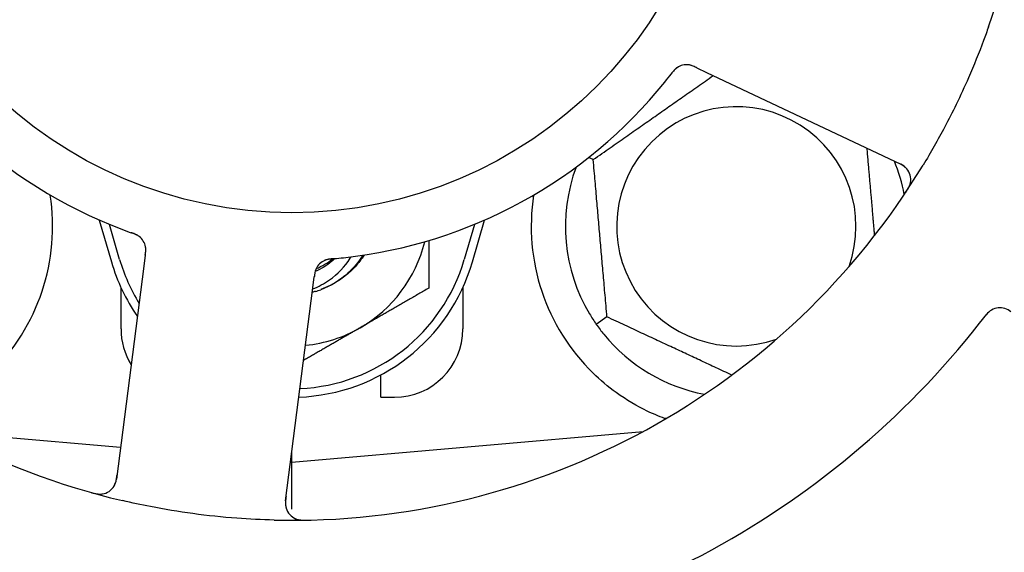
# Model space of a CAD drawing. Header units: inches. Extents: x 5 to 1128, y -85 to 748.
# Tile 23 of 256: x 137.505 to 139.305, y 207.904 to 208.878. Entities that reach past the tile are written whole.
import ezdxf

# ---------------------------------------------------------------- set-up
doc = ezdxf.new("R2010")
doc.units = ezdxf.units.IN
doc.header["$LTSCALE"] = 32
doc.header["$MEASUREMENT"] = 0
doc.layers.add('Dimension (ANSI)', color=7, linetype='Continuous', lineweight=25)
doc.layers.add('Visible (ANSI)', color=7, linetype='Continuous', lineweight=30)
doc.styles.add('Note Text (ANSI)', font='tahoma.ttf')
doc.dimstyles.new('SB Fraction-16 (ANSI)', dxfattribs={"dimscale": 32, "dimtxt": 0.125, "dimasz": 0.098425, "dimexe": 0.125, "dimexo": 0.0625, "dimgap": 0.031496, "dimtad": 0, "dimtih": 1, "dimtoh": 1, "dimdec": 4, "dimrnd": 1e-08, "dimzin": 0, "dimdsep": 46, "dimlunit": 5, "dimtxsty": 'Note Text (ANSI)', "dimcen": 0.09, "dimdle": 0.393701, "dimclrd": 256, "dimclre": 256, "dimclrt": 256, "dimadec": 0, "dimazin": 3, "dimtfac": 0.96, "dimtofl": 0, "dimtmove": 0, "dimatfit": 3, "dimfxl": 1, "dimfrac": 2, "dimtolj": 1, "dimtzin": 12, "dimlwd": -1, "dimlwe": -1, "dimarcsym": 0})

# ---------------------------------------------------------------- blocks, each defined once
blk = doc.blocks.new('*D16')
at = {"layer": 'Defpoints', "color": 0, "transparency": 16777216}
for p in [(170.3073, 471.9837), (79.417, 159.272), (130.3698, 159.272)]:
    blk.add_point(p, dxfattribs=at)
at = {"layer": 'Dimension (ANSI)', "transparency": 16777216}
for p, q in [((168.3073, 471.9837), (75.417, 471.9837)), ((79.417, 468.8341), (79.417, 327.6609)), ((79.417, 162.4216), (79.417, 320.5948)), ((128.3698, 159.272), (75.417, 159.272))]:
    blk.add_line(p, q, dxfattribs=at)
for points in [[(78.8921, 468.8341), (79.9419, 468.8341), (79.417, 471.9837)], [(78.8921, 162.4216), (79.9419, 162.4216), (79.417, 159.272)]]:
    blk.add_solid(points, dxfattribs=at)
at = {"layer": 'Dimension (ANSI)', "transparency": 16777216, "insert": (67.2142, 326.653), "char_height": 4, "attachment_point": 1, "style": 'Note Text (ANSI)'}
blk.add_mtext('\\A1;312 11/16', dxfattribs=at)

msp = doc.modelspace()

# ---------------------------------------------------------------- linework, layer by layer
at = {"layer": 'Visible (ANSI)'}
for p, q in [((138.74322, 208.79024), (138.76119, 208.78174)), ((138.76119, 208.78174), (139.11645, 208.61368)), ((138.55387, 208.6222), (138.54545, 208.62613)), ((137.65067, 208.51177), (137.673, 208.4352)), ((137.688, 208.43958), (137.66926, 208.50385)), ((138.33675, 208.50385), (138.318, 208.43958)), ((138.333, 208.4352), (138.35534, 208.51177)), ((137.73485, 208.44726), (137.73232, 208.42755)), ((137.73232, 208.42755), (137.68227, 208.03774)), ((138.04129, 208.38788), (138.04382, 208.40762)), ((137.6905, 208.3127), (137.6905, 208.38825)), ((137.99124, 207.99807), (138.04129, 208.38788)), ((138.3155, 208.38825), (138.3155, 208.3127)), ((138.57903, 208.33462), (138.55952, 208.32096)), ((138.1655, 208.1877), (138.1655, 208.22854)), ((138.1655, 208.1877), (138.1905, 208.1877)), ((137.36102, 208.12512), (137.6898, 208.09635)), ((138.003, 208.06895), (138.64499, 208.12512)), ((138.64175, 208.12337), (138.64175, 208.12483)), ((138.003, 208.06895), (138.003, 208.08971)), ((138.00037, 208.06918), (138.003, 208.06895)), ((138.003, 207.98296), (138.003, 208.06895))]:
    msp.add_line(p, q, dxfattribs=at)
msp.add_circle((138.003, 209.3127), 0.7875, dxfattribs=at)
for centre, radius, start, end in [((138.003, 209.3127), 1.35, 340.62287, 40.74397), ((138.003, 209.3127), 0.875, 204.19111, 249.17573), ((138.003, 209.3127), 1.35, 196.62287, 256.74397), ((138.72462, 208.76447), 0.03125, 82.67765, 124.13682), ((138.003, 209.3127), 0.875, 276.19111, 321.17573), ((138.8155, 208.5002), 0.21875, 340.34111, 289.65889), ((138.003, 209.3127), 1.35, 268.62287, 328.74397), ((138.8155, 208.5002), 0.3125, 159.72028, 210.84193), ((138.8155, 208.5002), 0.3125, 10.71622, 22.42184), ((139.10309, 208.58544), 0.03125, 326.53135, 64.68342), ((137.1905, 208.5002), 0.375, 314.27762, 8.78707), ((138.8155, 208.5002), 0.375, 171.21293, 225.72238), ((137.7046, 208.45699), 0.03125, 10.67765, 52.13682), ((138.003, 208.53145), 0.25, 300, 346.26096), ((138.003, 208.53145), 0.34375, 196.2602, 214.73634), ((138.003, 208.53145), 0.32812, 196.2602, 211.61609), ((138.003, 208.53145), 0.34375, 272.10255, 343.7398), ((138.003, 208.53145), 0.32812, 272.55546, 343.7398), ((138.07555, 208.40936), 0.03125, 113.46904, 155.46837), ((138.003, 208.53145), 0.11727, 292.2465, 309.43252), ((138.003, 208.53145), 0.15625, 285.94214, 289.71036), ((138.003, 209.3127), 1.6, 274.81714, 322.5497), ((139.29737, 208.31994), 0.03125, 49.56477, 142.51231), ((137.8155, 208.3127), 0.125, 180, 211.69426), ((138.003, 208.53145), 0.25, 275.68783, 300), ((138.1905, 208.3127), 0.125, 270, 0), ((138.8155, 208.5002), 0.3125, 219.15807, 259.28378), ((137.65128, 208.04172), 0.03125, 254.53135, 352.68342), ((138.02223, 207.99409), 0.03125, 172.68342, 270.83549)]:
    msp.add_arc(centre, radius, start, end, dxfattribs=at)
for points, knots in [([(139.27653, 208.86479), (139.27364, 208.85658), (139.27067, 208.84839), (139.259, 208.81715), (139.24983, 208.7945), (139.23279, 208.75553), (139.22523, 208.73914), (139.21064, 208.70908), (139.20369, 208.69539), (139.18412, 208.65835), (139.17099, 208.63519), (139.15706, 208.61224)], [-0.73117437, -0.73117437, -0.73117437, -0.73117437, -0.66329539, -0.66329539, -0.47009836, -0.47009836, -0.32966499, -0.32966499, -0.20932583, -0.20932583, 0, 0, 0, 0]), ([(138.70771, 208.79075), (138.70752, 208.79062), (138.70727, 208.79046), (138.70655, 208.78994), (138.70604, 208.78956), (138.705, 208.78871), (138.70447, 208.78824), (138.70344, 208.78727), (138.70295, 208.78679), (138.70179, 208.78558), (138.7011, 208.78481), (138.70011, 208.78365), (138.69982, 208.7833), (138.69876, 208.78202), (138.69798, 208.78105), (138.69699, 208.77977), (138.69674, 208.77945), (138.69639, 208.779), (138.69628, 208.77886), (138.69618, 208.77872)], [0.044252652, 0.044252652, 0.044252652, 0.044252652, 0.050671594, 0.050671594, 0.061250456, 0.061250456, 0.071050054, 0.071050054, 0.078610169, 0.078610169, 0.087196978, 0.087196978, 0.090753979, 0.090753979, 0.100050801, 0.100050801, 0.10314767, 0.10314767, 0.10451733, 0.10451733, 0.10451733, 0.10451733]), ([(138.7074, 208.79055), (138.7074, 208.79055), (138.70737, 208.79053), (138.70726, 208.79046), (138.70714, 208.79038), (138.70677, 208.79012), (138.70648, 208.78991), (138.7055, 208.78917), (138.70478, 208.78857), (138.70331, 208.7872), (138.70257, 208.78646), (138.70092, 208.78466), (138.69998, 208.78355), (138.69821, 208.78135), (138.69735, 208.78025), (138.69641, 208.77902), (138.69629, 208.77887), (138.69618, 208.77872)], [0.030853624, 0.030853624, 0.030853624, 0.030853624, 0.032941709, 0.032941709, 0.03638518, 0.03638518, 0.042347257, 0.042347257, 0.055267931, 0.055267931, 0.065838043, 0.065838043, 0.077516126, 0.077516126, 0.087897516, 0.087897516, 0.089364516, 0.089364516, 0.089364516, 0.089364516]), ([(138.74318, 208.79026), (138.74291, 208.79039), (138.74265, 208.79051), (138.74117, 208.79121), (138.73992, 208.79179), (138.73728, 208.79294), (138.73587, 208.7935), (138.73332, 208.79439), (138.73214, 208.79473), (138.72994, 208.79525), (138.72886, 208.79543), (138.72795, 208.79554), (138.72782, 208.79556), (138.7277, 208.79557)], [0, 0, 0, 0, 0.002309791, 0.002309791, 0.012623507, 0.012623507, 0.024338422, 0.024338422, 0.035397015, 0.035397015, 0.047442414, 0.047442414, 0.049661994, 0.049661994, 0.049661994, 0.049661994]), ([(138.74322, 208.79024), (138.74274, 208.79047), (138.74226, 208.7907), (138.74133, 208.79113), (138.74087, 208.79135), (138.73984, 208.79183), (138.73927, 208.79208), (138.73723, 208.79299), (138.73591, 208.79353), (138.7338, 208.79429), (138.73287, 208.79458), (138.73116, 208.79501), (138.73041, 208.79517), (138.72916, 208.79539), (138.7286, 208.79547), (138.72827, 208.79551), (138.72823, 208.79551), (138.72823, 208.79551), (138.72823, 208.79551), (138.72823, 208.79551)], [0, 0, 0, 0, 0.004355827, 0.004355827, 0.008687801, 0.008687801, 0.014307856, 0.014307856, 0.029588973, 0.029588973, 0.043844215, 0.043844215, 0.054171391, 0.054171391, 0.061954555, 0.061954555, 0.063871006, 0.063871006, 0.063878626, 0.063878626, 0.063878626, 0.063878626]), ([(139.12841, 208.60375), (139.12823, 208.60399), (139.128, 208.60428), (139.12687, 208.60567), (139.12566, 208.60695), (139.12328, 208.60903), (139.12208, 208.60996), (139.11887, 208.61213), (139.11675, 208.61336), (139.11359, 208.615), (139.11265, 208.61546), (139.11084, 208.61634), (139.10997, 208.61675), (139.10911, 208.61716)], [0.058736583, 0.058736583, 0.058736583, 0.058736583, 0.064782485, 0.064782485, 0.086145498, 0.086145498, 0.103238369, 0.103238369, 0.123434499, 0.123434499, 0.131598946, 0.131598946, 0.138939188, 0.138939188, 0.138939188, 0.138939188]), ([(139.12524, 208.56232), (139.12559, 208.56284), (139.12594, 208.56335), (139.12686, 208.56476), (139.12744, 208.56566), (139.12848, 208.56736), (139.12895, 208.56816), (139.13011, 208.57022), (139.13079, 208.57153), (139.13186, 208.57384), (139.13229, 208.57489), (139.13296, 208.5767), (139.13321, 208.57749), (139.13365, 208.57909), (139.13382, 208.57987), (139.13398, 208.58076), (139.13401, 208.58094), (139.13404, 208.58111)], [0, 0, 0, 0, 0.005149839, 0.005149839, 0.013554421, 0.013554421, 0.020527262, 0.020527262, 0.031641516, 0.031641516, 0.041623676, 0.041623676, 0.051235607, 0.051235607, 0.06373445, 0.06373445, 0.067355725, 0.067355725, 0.067355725, 0.067355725]), ([(137.72437, 208.48119), (137.72419, 208.48133), (137.72395, 208.48152), (137.72324, 208.48204), (137.72272, 208.48241), (137.72158, 208.48314), (137.72098, 208.4835), (137.71974, 208.48418), (137.71913, 208.48449), (137.71761, 208.48522), (137.71667, 208.48564), (137.71527, 208.48623), (137.71484, 208.4864), (137.7133, 208.48701), (137.71213, 208.48745), (137.71061, 208.488), (137.71023, 208.48813), (137.70969, 208.48833), (137.70952, 208.48839), (137.70936, 208.48845)], [0.044252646, 0.044252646, 0.044252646, 0.044252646, 0.05067159, 0.05067159, 0.061250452, 0.061250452, 0.07105005, 0.07105005, 0.078610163, 0.078610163, 0.087196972, 0.087196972, 0.090753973, 0.090753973, 0.100050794, 0.100050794, 0.103147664, 0.103147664, 0.104517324, 0.104517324, 0.104517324, 0.104517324]), ([(137.72408, 208.48143), (137.72408, 208.48143), (137.72405, 208.48145), (137.72395, 208.48153), (137.72384, 208.48162), (137.72348, 208.48189), (137.72318, 208.4821), (137.72217, 208.48281), (137.72138, 208.48331), (137.71963, 208.48428), (137.7187, 208.48475), (137.71647, 208.48577), (137.71513, 208.48632), (137.71249, 208.48733), (137.71118, 208.4878), (137.70972, 208.48832), (137.70954, 208.48838), (137.70936, 208.48845)], [0.030853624, 0.030853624, 0.030853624, 0.030853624, 0.032941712, 0.032941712, 0.036385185, 0.036385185, 0.042347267, 0.042347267, 0.055267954, 0.055267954, 0.065838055, 0.065838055, 0.077516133, 0.077516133, 0.087897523, 0.087897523, 0.089364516, 0.089364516, 0.089364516, 0.089364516]), ([(137.73485, 208.44726), (137.73492, 208.44778), (137.73499, 208.44832), (137.73512, 208.44934), (137.73518, 208.44984), (137.73532, 208.45097), (137.73539, 208.45159), (137.73562, 208.45381), (137.73572, 208.45523), (137.73579, 208.45747), (137.73578, 208.45845), (137.73566, 208.4602), (137.73559, 208.46097), (137.73541, 208.46223), (137.73531, 208.46279), (137.73524, 208.46311), (137.73523, 208.46315), (137.73523, 208.46315), (137.73523, 208.46315), (137.73523, 208.46315)], [0, 0, 0, 0, 0.004355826, 0.004355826, 0.008687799, 0.008687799, 0.014307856, 0.014307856, 0.029588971, 0.029588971, 0.043844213, 0.043844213, 0.054171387, 0.054171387, 0.06195455, 0.06195455, 0.063871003, 0.063871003, 0.063878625, 0.063878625, 0.063878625, 0.063878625]), ([(137.73486, 208.4473), (137.7349, 208.4476), (137.73493, 208.44789), (137.73514, 208.44952), (137.73531, 208.45088), (137.73559, 208.45374), (137.73569, 208.45526), (137.73574, 208.45796), (137.7357, 208.45918), (137.73551, 208.46144), (137.73535, 208.46252), (137.73517, 208.46343), (137.73515, 208.46356), (137.73512, 208.46367)], [0, 0, 0, 0, 0.002309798, 0.002309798, 0.012623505, 0.012623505, 0.02433842, 0.02433842, 0.035397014, 0.035397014, 0.047442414, 0.047442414, 0.049661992, 0.049661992, 0.049661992, 0.049661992]), ([(138.04101, 208.38571), (138.05175, 208.38997), (138.06198, 208.39546), (138.08668, 208.41281), (138.0997, 208.42632), (138.11017, 208.44279), (138.11067, 208.4436), (138.11116, 208.44441)], [-0.61635944, -0.61635944, -0.61635944, -0.61635944, -0.52774982, -0.52774982, -0.38555901, -0.38555901, -0.37828525, -0.37828525, -0.37828525, -0.37828525]), ([(138.1348, 208.44774), (138.13008, 208.4402), (138.12472, 208.43307), (138.11873, 208.42647), (138.10158, 208.40757), (138.0796, 208.39328), (138.05559, 208.38467)], [9.99046979, 9.99046979, 9.99046979, 9.99046979, 10.16152319, 10.16152319, 10.16152319, 10.65156368, 10.65156368, 10.65156368, 10.65156368]), ([(138.13235, 208.44731), (138.13085, 208.44485), (138.12929, 208.44243), (138.12125, 208.43074), (138.1138, 208.42219), (138.09102, 208.40131), (138.07406, 208.39099), (138.0557, 208.38436)], [-0.25639672, -0.25639672, -0.25639672, -0.25639672, -0.23449039, -0.23449039, -0.1487662, -0.1487662, 0, 0, 0, 0]), ([(138.07895, 208.441), (138.07943, 208.44105), (138.07994, 208.44109), (138.08048, 208.44114), (138.08536, 208.44157), (138.09202, 208.44222), (138.09737, 208.4428)], [0.48080563, 0.48080563, 0.48080563, 0.48080563, 0.5329828, 0.5329828, 0.5329828, 1, 1, 1, 1]), ([(138.08123, 208.44121), (138.07939, 208.43944), (138.07748, 208.43773), (138.06648, 208.42849), (138.05638, 208.42228), (138.04555, 208.41763)], [-2.04013267, -2.04013267, -2.04013267, -2.04013267, -2.02048123, -2.02048123, -1.92997412, -1.92997412, -1.92997412, -1.92997412]), ([(138.07892, 208.441), (138.07862, 208.44097), (138.07832, 208.44095), (138.07751, 208.44088), (138.077, 208.44083), (138.07542, 208.44068), (138.07434, 208.44056), (138.07208, 208.44028), (138.07089, 208.4401), (138.06857, 208.43968), (138.06747, 208.43943), (138.06533, 208.43886), (138.06439, 208.43853), (138.06323, 208.43807), (138.06292, 208.43794), (138.06268, 208.43784)], [0.001596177, 0.001596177, 0.001596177, 0.001596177, 0.00393777, 0.00393777, 0.007842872, 0.007842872, 0.016055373, 0.016055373, 0.025513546, 0.025513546, 0.037191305, 0.037191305, 0.054193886, 0.054193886, 0.06155888, 0.06155888, 0.06155888, 0.06155888]), ([(138.07892, 208.441), (138.07837, 208.44095), (138.07783, 208.44091), (138.07674, 208.44081), (138.0762, 208.44076), (138.07439, 208.44058), (138.07312, 208.44044), (138.07107, 208.44016), (138.07023, 208.44002), (138.06832, 208.43966), (138.06733, 208.43943), (138.0656, 208.43895), (138.06483, 208.43869), (138.06362, 208.43824), (138.06313, 208.43804), (138.06284, 208.43791), (138.0628, 208.43789), (138.06278, 208.43789), (138.06278, 208.43789), (138.06278, 208.43789)], [0, 0, 0, 0, 0.004180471, 0.004180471, 0.008305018, 0.008305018, 0.018114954, 0.018114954, 0.025612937, 0.025612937, 0.036850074, 0.036850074, 0.047489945, 0.047489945, 0.056089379, 0.056089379, 0.058286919, 0.058286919, 0.058652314, 0.058652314, 0.058652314, 0.058652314]), ([(138.04768, 208.42349), (138.04764, 208.42341), (138.04759, 208.42331), (138.04746, 208.42304), (138.04737, 208.42284), (138.04695, 208.42192), (138.0466, 208.42105), (138.04587, 208.4189), (138.04549, 208.41753), (138.04486, 208.41467), (138.0446, 208.41318), (138.04427, 208.41103), (138.04418, 208.41035), (138.04404, 208.40933), (138.044, 208.40899), (138.04391, 208.40832), (138.04387, 208.40799), (138.04383, 208.40766)], [0.038929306, 0.038929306, 0.038929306, 0.038929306, 0.040726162, 0.040726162, 0.043941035, 0.043941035, 0.054249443, 0.054249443, 0.066768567, 0.066768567, 0.078206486, 0.078206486, 0.083402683, 0.083402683, 0.086046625, 0.086046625, 0.088630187, 0.088630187, 0.088630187, 0.088630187]), ([(138.04732, 208.42276), (138.04732, 208.42276), (138.04732, 208.42275), (138.04729, 208.42269), (138.04719, 208.42249), (138.04691, 208.42186), (138.0467, 208.42136), (138.04626, 208.42022), (138.04605, 208.41959), (138.0458, 208.41877), (138.04574, 208.41856), (138.04531, 208.41703), (138.04492, 208.41524), (138.04446, 208.41233), (138.04433, 208.41146), (138.04414, 208.4101), (138.04408, 208.40962), (138.04395, 208.40866), (138.04389, 208.40815), (138.04383, 208.40766)], [0.028019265, 0.028019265, 0.028019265, 0.028019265, 0.028672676, 0.028672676, 0.033062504, 0.033062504, 0.040781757, 0.040781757, 0.051074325, 0.051074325, 0.054504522, 0.054504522, 0.075062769, 0.075062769, 0.083066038, 0.083066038, 0.087153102, 0.087153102, 0.091266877, 0.091266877, 0.091266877, 0.091266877]), ([(138.6844, 208.14887), (138.6736, 208.15289), (138.66257, 208.15762), (138.63446, 208.17119), (138.61483, 208.18256), (138.58111, 208.20691), (138.56669, 208.21905), (138.5537, 208.23171)], [1.39731378, 1.39731378, 1.39731378, 1.39731378, 1.49356897, 1.49356897, 1.66386875, 1.66386875, 1.79881771, 1.79881771, 1.79881771, 1.79881771]), ([(137.67652, 208.0233), (137.67669, 208.02354), (137.6769, 208.02385), (137.67787, 208.02536), (137.67871, 208.0269), (137.67996, 208.02981), (137.68047, 208.03124), (137.68154, 208.03496), (137.68206, 208.03736), (137.68264, 208.04087), (137.68279, 208.04191), (137.68306, 208.0439), (137.68319, 208.04485), (137.68331, 208.0458)], [0.058736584, 0.058736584, 0.058736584, 0.058736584, 0.064782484, 0.064782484, 0.086145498, 0.086145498, 0.103238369, 0.103238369, 0.123434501, 0.123434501, 0.131598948, 0.131598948, 0.13893919, 0.13893919, 0.13893919, 0.13893919]), ([(137.63613, 208.01351), (137.63674, 208.01334), (137.63734, 208.01317), (137.63895, 208.01272), (137.63999, 208.01245), (137.64194, 208.01198), (137.64284, 208.01178), (137.64516, 208.01132), (137.64661, 208.01108), (137.64914, 208.01077), (137.65027, 208.01069), (137.6522, 208.01061), (137.65303, 208.01062), (137.65469, 208.01069), (137.65548, 208.01077), (137.65637, 208.0109), (137.65656, 208.01092), (137.65672, 208.01095)], [0, 0, 0, 0, 0.005149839, 0.005149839, 0.013554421, 0.013554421, 0.020527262, 0.020527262, 0.031641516, 0.031641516, 0.041623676, 0.041623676, 0.051235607, 0.051235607, 0.06373445, 0.06373445, 0.067355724, 0.067355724, 0.067355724, 0.067355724]), ([(137.97056, 207.96309), (137.94764, 207.96364), (137.92487, 207.96477), (137.87553, 207.96847), (137.84867, 207.97128), (137.79571, 207.97845), (137.76994, 207.98271), (137.72734, 207.99103), (137.71038, 207.99468), (137.69344, 207.99867)], [-0.73118965, -0.73118965, -0.73118965, -0.73118965, -0.55244576, -0.55244576, -0.34137939, -0.34137939, -0.13566771, -0.13566771, 0, 0, 0, 0]), ([(137.99227, 208.00611), (137.99215, 208.00518), (137.99203, 208.00424), (137.99159, 208.00058), (137.99135, 207.99786), (137.99124, 207.99331), (137.99133, 207.99137), (137.99168, 207.98819), (137.99194, 207.98677), (137.99251, 207.98456), (137.99276, 207.98374), (137.99306, 207.98289), (137.99313, 207.98272), (137.99319, 207.98256)], [0, 0, 0, 0, 0.007248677, 0.007248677, 0.028564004, 0.028564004, 0.047482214, 0.047482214, 0.065361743, 0.065361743, 0.076705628, 0.076705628, 0.079955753, 0.079955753, 0.079955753, 0.079955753]), ([(138.00905, 207.96576), (138.00932, 207.96564), (138.00965, 207.9655), (138.01076, 207.96505), (138.01165, 207.96475), (138.01366, 207.96417), (138.01489, 207.96388), (138.01706, 207.96353), (138.01776, 207.96343), (138.01951, 207.96322), (138.0206, 207.96313), (138.02294, 207.96298), (138.02419, 207.96294), (138.02616, 207.96292), (138.0269, 207.96292), (138.02835, 207.96294), (138.02906, 207.96295), (138.02978, 207.96297)], [0.051298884, 0.051298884, 0.051298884, 0.051298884, 0.057269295, 0.057269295, 0.069785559, 0.069785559, 0.08363266, 0.08363266, 0.08945843, 0.08945843, 0.097820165, 0.097820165, 0.107290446, 0.107290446, 0.113094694, 0.113094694, 0.118968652, 0.118968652, 0.118968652, 0.118968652])]:
    msp.add_open_spline(points, degree=3, knots=knots, dxfattribs=at)
for points, weights in [([(138.55387, 208.6222), (138.66554, 208.70039), (138.77344, 208.77594)], [1.04422863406, 1.19550179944, 1.06346205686]), ([(139.05394, 208.64325), (139.06128, 208.55937), (139.06796, 208.48302)], [1.06521891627, 1.14516515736, 1.11819795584]), ([(138.57903, 208.33462), (138.56645, 208.47841), (138.55387, 208.6222)], [1.04422863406, 1.20577136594, 1.04422863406]), ([(138.253, 208.47418), (138.253, 208.43322), (138.253, 208.38711)], [1.01840264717, 1.02228011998, 1]), ([(138.253, 208.38711), (138.18601, 208.34844), (138.128, 208.31494)], [1, 1.0379548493, 1]), ([(138.80708, 208.22828), (138.69644, 208.27988), (138.57903, 208.33462)], [1.07748863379, 1.18694802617, 1.04422863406]), ([(138.128, 208.31494), (138.0788, 208.28654), (138.02423, 208.25503)], [1, 1.03200893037, 1.01002889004]), ([(138.68754, 208.14912), (138.68597, 208.14899), (138.6844, 208.14887)], [0.999914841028, 0.999914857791, 0.999914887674])]:
    msp.add_rational_spline(points, weights, degree=2, dxfattribs=at)
for points in [[(138.68469, 208.76413), (138.68844, 208.76879), (138.69316, 208.77481), (138.69618, 208.77872)], [(137.69194, 208.49486), (137.69752, 208.49274), (137.70471, 208.49011), (137.70936, 208.48844)], [(138.04592, 208.38121), (138.04396, 208.38066), (138.04207, 208.38017), (138.04024, 208.37974)], [(138.04592, 208.38121), (138.04403, 208.38067), (138.04214, 208.38017), (138.04024, 208.37971)], [(138.54719, 208.33999), (138.5509, 208.33379), (138.55515, 208.32721), (138.55952, 208.32096)], [(138.55952, 208.32096), (138.56389, 208.31472), (138.56862, 208.30847), (138.57319, 208.30287)]]:
    msp.add_open_spline(points, degree=3, dxfattribs=at)

# ---------------------------------------------------------------- dimensions: what is measured, and where the dimension line sits
at = {"layer": 'Dimension (ANSI)'}
dim = msp.add_linear_dim(base=(79.41701, 159.27197), p1=(170.30726, 471.98367), p2=(130.36976, 159.27197), angle=270, dimstyle='SB Fraction-16 (ANSI)', override={"dimgap": 0.031496, "dimdec": 4, "dimtol": 0, "dimlim": 0, "dimtp": 0, "dimtm": 0, "dimtdec": 2, "dimatfit": 1}, dxfattribs=at)
dim.commit()
dim.dimension.update_dxf_attribs({"geometry": '*D16', "text_midpoint": (79.41701, 324.12782), "dimtype": 160})

doc.saveas('drawing.dxf')
